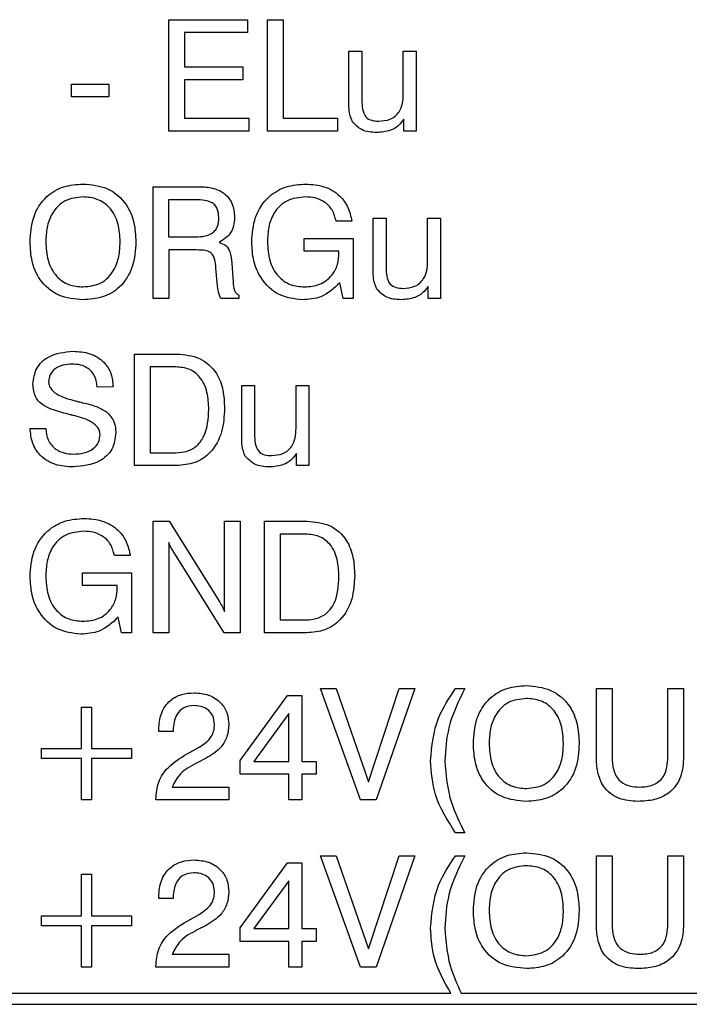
# Model space of a CAD drawing. Header units: millimetres. Extents: x 11 to 190, y 5 to 296.
# Tile 24 of 71: x 107 to 116, y 87 to 100. Entities that reach past the tile are written whole.
import ezdxf

# ---------------------------------------------------------------- set-up
doc = ezdxf.new("R2010")
doc.units = ezdxf.units.MM
doc.layers.add('標註文字', color=4, linetype='Continuous')

msp = doc.modelspace()

# ---------------------------------------------------------------- linework, layer by layer
at = {"layer": '標註文字'}
for p, q in [((108.8659, 98.8824), (108.8659, 100.3824)), ((108.8659, 100.3824), (109.926, 100.3824)), ((109.926, 100.3824), (109.926, 100.2093)), ((110.1928, 98.8824), (110.1928, 100.3824)), ((110.1928, 100.3824), (110.4044, 100.3824)), ((110.4044, 100.3824), (110.4044, 99.0555)), ((109.926, 100.2093), (109.0774, 100.2093)), ((109.0774, 100.2093), (109.0774, 99.7478)), ((111.289, 99.2622), (111.289, 99.9593)), ((111.289, 99.9593), (111.4621, 99.9593)), ((111.4621, 99.9593), (111.4621, 99.2992)), ((112.0197, 99.3797), (112.0197, 99.9593)), ((112.0197, 99.9593), (112.1928, 99.9593)), ((112.1928, 99.9593), (112.1928, 98.8824)), ((109.0774, 99.7478), (109.8611, 99.7478)), ((109.8611, 99.7478), (109.8611, 99.5747)), ((107.5582, 99.344), (107.5582, 99.517)), ((107.5582, 99.517), (108.0582, 99.517)), ((108.0582, 99.517), (108.0582, 99.344)), ((109.8611, 99.5747), (109.0774, 99.5747)), ((109.0774, 99.5747), (109.0774, 99.0555)), ((108.0582, 99.344), (107.5582, 99.344)), ((109.0774, 99.0555), (109.9428, 99.0555)), ((109.9428, 99.0555), (109.9428, 98.8824)), ((110.4044, 99.0555), (111.1351, 99.0555)), ((111.1351, 99.0555), (111.1351, 98.8824)), ((112.0276, 98.8824), (112.0276, 99.0441)), ((109.9428, 98.8824), (108.8659, 98.8824)), ((111.1351, 98.8824), (110.1928, 98.8824)), ((112.1928, 98.8824), (112.0276, 98.8824)), ((108.6544, 98.1324), (109.2289, 98.1324)), ((108.6544, 96.6324), (108.6544, 98.1324)), ((108.8638, 97.9593), (108.8638, 97.4593)), ((109.1967, 97.9593), (108.8638, 97.9593)), ((111.3274, 97.6709), (111.1159, 97.6709)), ((111.6159, 97.7093), (111.789, 97.7093)), ((111.6159, 97.0122), (111.6159, 97.7093)), ((111.789, 97.7093), (111.789, 97.0492)), ((112.3467, 97.1297), (112.3467, 97.7093)), ((112.3467, 97.7093), (112.5197, 97.7093)), ((112.5197, 97.7093), (112.5197, 96.6324)), ((108.8638, 97.4593), (109.1967, 97.4593)), ((110.6853, 97.267), (110.6853, 97.4401)), ((110.6853, 97.4401), (111.3467, 97.4401)), ((111.3467, 97.4401), (111.3467, 96.6324)), ((109.1814, 97.2863), (108.8659, 97.2863)), ((108.8659, 97.2863), (108.8659, 96.6324)), ((111.1544, 97.267), (110.6853, 97.267)), ((111.1544, 97.2484), (111.1544, 97.267)), ((109.5182, 96.8428), (109.5005, 97.0417)), ((109.7121, 97.1039), (109.7307, 96.8521)), ((109.5182, 96.8364), (109.5182, 96.8428)), ((111.2127, 96.6324), (111.1664, 96.8415)), ((112.3545, 96.6324), (112.3545, 96.7941)), ((108.8659, 96.6324), (108.6544, 96.6324)), ((109.8082, 96.6324), (109.5642, 96.6324)), ((109.8082, 96.6748), (109.8082, 96.6324)), ((111.3467, 96.6324), (111.2127, 96.6324)), ((112.5197, 96.6324), (112.3545, 96.6324)), ((108.4044, 94.3824), (108.4044, 95.8824)), ((108.4044, 95.8824), (108.9759, 95.8824)), ((108.6159, 95.7093), (108.6159, 94.5555)), ((108.9587, 95.7093), (108.6159, 95.7093)), ((108.1159, 95.4401), (107.9044, 95.4392)), ((109.8467, 95.4593), (110.0197, 95.4593)), ((109.8467, 94.7622), (109.8467, 95.4593)), ((110.0197, 95.4593), (110.0197, 94.7992)), ((110.5774, 94.8797), (110.5774, 95.4593)), ((110.5774, 95.4593), (110.7505, 95.4593)), ((110.7505, 95.4593), (110.7505, 94.3824)), ((107.0005, 94.8824), (107.2121, 94.8824)), ((108.6159, 94.5555), (108.9587, 94.5555)), ((110.5852, 94.3824), (110.5852, 94.5441)), ((108.9678, 94.3824), (108.4044, 94.3824)), ((110.7505, 94.3824), (110.5852, 94.3824)), ((108.6544, 92.1324), (108.6544, 93.6324)), ((108.6544, 93.6324), (108.871, 93.6324)), ((108.871, 93.6324), (109.5519, 92.5429)), ((109.6159, 92.4167), (109.6159, 93.6324)), ((109.6159, 93.6324), (109.8274, 93.6324)), ((109.8274, 93.6324), (109.8274, 92.1324)), ((110.1544, 92.1324), (110.1544, 93.6324)), ((110.1544, 93.6324), (110.7259, 93.6324)), ((110.3659, 93.4593), (110.3659, 92.3055)), ((110.7087, 93.4593), (110.3659, 93.4593)), ((108.8659, 93.3482), (108.8659, 92.1324)), ((108.3467, 93.1709), (108.1351, 93.1709)), ((109.6129, 92.1324), (108.9185, 93.2373)), ((107.7045, 92.767), (107.7045, 92.9401)), ((107.7045, 92.9401), (108.3659, 92.9401)), ((108.3659, 92.9401), (108.3659, 92.1324)), ((108.1736, 92.767), (107.7045, 92.767)), ((108.1736, 92.7484), (108.1736, 92.767)), ((108.2319, 92.1324), (108.1856, 92.3415)), ((110.3659, 92.3055), (110.7087, 92.3055)), ((108.3659, 92.1324), (108.2319, 92.1324)), ((108.8659, 92.1324), (108.6544, 92.1324)), ((109.8274, 92.1324), (109.6129, 92.1324)), ((110.7178, 92.1324), (110.1544, 92.1324)), ((111.4428, 89.8824), (110.9044, 91.3824)), ((110.9044, 91.3824), (111.1171, 91.3824)), ((111.1171, 91.3824), (111.551, 90.1267)), ((111.551, 90.1267), (111.9642, 91.3824)), ((112.1736, 91.3824), (111.6544, 89.8824)), ((111.9642, 91.3824), (112.1736, 91.3824)), ((112.7232, 91.3824), (112.8467, 91.3824)), ((114.6159, 91.3824), (114.8274, 91.3824)), ((114.6159, 90.4644), (114.6159, 91.3824)), ((114.8274, 91.3824), (114.8274, 90.4623)), ((115.5774, 90.4623), (115.5774, 91.3824)), ((115.5774, 91.3824), (115.789, 91.3824)), ((115.789, 91.3824), (115.789, 90.4644)), ((109.8274, 90.4119), (110.4639, 91.2863)), ((110.4639, 91.2863), (110.6544, 91.2863)), ((110.6544, 91.2863), (110.6544, 90.4016)), ((107.6928, 90.5747), (107.6928, 91.1324)), ((107.6928, 91.1324), (107.8274, 91.1324)), ((107.8274, 91.1324), (107.8274, 90.5747)), ((110.4813, 91.0456), (110.008, 90.4016)), ((110.4813, 90.4016), (110.4813, 91.0456)), ((108.7313, 90.8055), (108.7313, 90.8304)), ((108.9236, 90.8055), (108.7313, 90.8055)), ((108.9236, 90.8223), (108.9236, 90.8055)), ((107.1544, 90.4401), (107.1544, 90.5747)), ((107.1544, 90.5747), (107.6928, 90.5747)), ((107.8274, 90.5747), (108.3659, 90.5747)), ((108.3659, 90.5747), (108.3659, 90.4401)), ((109.1544, 90.5254), (109.2743, 90.5924)), ((107.6928, 90.4401), (107.1544, 90.4401)), ((107.6928, 89.8824), (107.6928, 90.4401)), ((108.3659, 90.4401), (107.8274, 90.4401)), ((107.8274, 90.4401), (107.8274, 89.8824)), ((109.3692, 90.4443), (109.2496, 90.3824)), ((109.8274, 90.2286), (109.8274, 90.4119)), ((110.008, 90.4016), (110.4813, 90.4016)), ((110.6544, 90.4016), (110.8467, 90.4016)), ((110.8467, 90.4016), (110.8467, 90.2286)), ((110.4813, 90.2286), (109.8274, 90.2286)), ((110.4813, 89.8824), (110.4813, 90.2286)), ((110.8467, 90.2286), (110.6544, 90.2286)), ((110.6544, 90.2286), (110.6544, 89.8824)), ((108.9104, 90.0555), (109.6736, 90.0555)), ((109.6736, 90.0555), (109.6736, 89.8824)), ((107.8274, 89.8824), (107.6928, 89.8824)), ((108.6928, 89.8824), (108.6928, 89.8941)), ((109.6736, 89.8824), (108.6928, 89.8824)), ((110.6544, 89.8824), (110.4813, 89.8824)), ((111.6544, 89.8824), (111.4428, 89.8824)), ((112.8467, 89.4401), (112.7232, 89.4401)), ((111.4428, 87.6324), (110.9044, 89.1324)), ((110.9044, 89.1324), (111.1171, 89.1324)), ((111.1171, 89.1324), (111.551, 87.8767)), ((111.551, 87.8767), (111.9642, 89.1324)), ((112.1736, 89.1324), (111.6544, 87.6324)), ((111.9642, 89.1324), (112.1736, 89.1324)), ((112.7232, 89.1324), (112.8467, 89.1324)), ((114.6159, 88.2144), (114.6159, 89.1324)), ((114.6159, 89.1324), (114.8274, 89.1324)), ((114.8274, 89.1324), (114.8274, 88.2123)), ((115.5774, 88.2123), (115.5774, 89.1324)), ((115.5774, 89.1324), (115.789, 89.1324)), ((115.789, 89.1324), (115.789, 88.2144)), ((109.8274, 88.1619), (110.4639, 89.0363)), ((110.4639, 89.0363), (110.6544, 89.0363)), ((110.6544, 89.0363), (110.6544, 88.1516)), ((107.6928, 88.3247), (107.6928, 88.8824)), ((107.6928, 88.8824), (107.8274, 88.8824)), ((107.8274, 88.8824), (107.8274, 88.3247)), ((110.4813, 88.7956), (110.008, 88.1516)), ((110.4813, 88.1516), (110.4813, 88.7956)), ((108.7313, 88.5555), (108.7313, 88.5804)), ((108.9236, 88.5555), (108.7313, 88.5555)), ((108.9236, 88.5723), (108.9236, 88.5555)), ((107.1544, 88.1901), (107.1544, 88.3247)), ((107.1544, 88.3247), (107.6928, 88.3247)), ((107.8274, 88.3247), (108.3659, 88.3247)), ((108.3659, 88.3247), (108.3659, 88.1901)), ((109.1544, 88.2754), (109.2743, 88.3424)), ((107.6928, 88.1901), (107.1544, 88.1901)), ((107.6928, 87.6324), (107.6928, 88.1901)), ((107.8274, 88.1901), (107.8274, 87.6324)), ((108.3659, 88.1901), (107.8274, 88.1901)), ((109.3692, 88.1943), (109.2496, 88.1324)), ((109.8274, 87.9786), (109.8274, 88.1619)), ((110.008, 88.1516), (110.4813, 88.1516)), ((110.6544, 88.1516), (110.8467, 88.1516)), ((110.8467, 88.1516), (110.8467, 87.9786)), ((110.4813, 87.9786), (109.8274, 87.9786)), ((110.4813, 87.6324), (110.4813, 87.9786)), ((110.8467, 87.9786), (110.6544, 87.9786)), ((110.6544, 87.9786), (110.6544, 87.6324)), ((108.9104, 87.8055), (109.6736, 87.8055)), ((109.6736, 87.8055), (109.6736, 87.6324)), ((107.8274, 87.6324), (107.6928, 87.6324)), ((108.6928, 87.6324), (108.6928, 87.6441)), ((109.6736, 87.6324), (108.6928, 87.6324)), ((110.6544, 87.6324), (110.4813, 87.6324)), ((111.6544, 87.6324), (111.4428, 87.6324)), ((105.0774, 87.2824), (112.6584, 87.2824)), ((112.7981, 87.2824), (117.2027, 87.2824)), ((101.9274, 87.1324), (123.0774, 87.1324))]:
    msp.add_line(p, q, dxfattribs=at)
for points, knots in [([(111.6892, 99.017), (111.7421, 99.0207), (111.8475, 99.0281), (111.9669, 99.1279), (112.0143, 99.2563), (112.0179, 99.3385), (112.0197, 99.3797)], [0, 0, 0, 0, 0.2803363, 0.5582073, 0.778735, 1, 1, 1, 1]), ([(111.3371, 99.0074), (111.3189, 99.0532), (111.2862, 99.1352), (111.2881, 99.2233), (111.289, 99.2622)], [0, 0, 0, 0, 0.557476, 1, 1, 1, 1]), ([(111.4621, 99.2992), (111.4632, 99.2601), (111.4654, 99.1824), (111.5015, 99.0713), (111.5966, 99.0211), (111.6583, 99.0184), (111.6892, 99.017)], [0, 0, 0, 0, 0.2816263, 0.5602652, 0.7790699, 1, 1, 1, 1]), ([(111.6658, 98.8632), (111.5935, 98.8677), (111.4648, 98.8756), (111.376, 98.9672), (111.3371, 99.0074)], [0, 0, 0, 0, 0.561349, 1, 1, 1, 1]), ([(112.0276, 99.0441), (112.0036, 99.0125), (111.9557, 98.9493), (111.8301, 98.8764), (111.7281, 98.8682), (111.6658, 98.8632)], [0, 0, 0, 0, 0.28030338, 0.56048351, 1, 1, 1, 1]), ([(107.0005, 97.392), (107.0077, 97.5042), (107.0219, 97.728), (107.1932, 98.0043), (107.4494, 98.1527), (107.6254, 98.1648), (107.7136, 98.1709)], [0, 0, 0, 0, 0.2806782, 0.5595916, 0.7793882, 1, 1, 1, 1]), ([(107.7136, 98.1709), (107.8262, 98.161), (108.0509, 98.1413), (108.2989, 97.9243), (108.41, 97.6553), (108.4191, 97.4799), (108.4236, 97.392)], [0, 0, 0, 0, 0.2799226, 0.5584493, 0.7789112, 1, 1, 1, 1]), ([(109.2289, 98.1324), (109.2922, 98.1338), (109.4051, 98.1363), (109.5107, 98.0973), (109.557, 98.0801)], [0, 0, 0, 0, 0.5611301, 1, 1, 1, 1]), ([(109.557, 98.0801), (109.5905, 98.058), (109.6574, 98.0139), (109.7352, 97.889), (109.7447, 97.786), (109.7505, 97.7232)], [0, 0, 0, 0, 0.28036932, 0.56062415, 1, 1, 1, 1]), ([(109.9813, 97.3899), (109.9892, 97.5034), (110.0048, 97.7297), (110.1858, 98.0036), (110.4442, 98.1524), (110.6221, 98.1647), (110.7112, 98.1709)], [0, 0, 0, 0, 0.2805138, 0.5594737, 0.7793778, 1, 1, 1, 1]), ([(110.7112, 98.1709), (110.7933, 98.1653), (110.9573, 98.1542), (111.1605, 98.0344), (111.2875, 97.8606), (111.3141, 97.7342), (111.3274, 97.6709)], [0, 0, 0, 0, 0.28036027, 0.55964364, 0.77957029, 1, 1, 1, 1]), ([(107.7136, 97.9978), (107.6294, 97.9888), (107.4614, 97.9708), (107.2918, 97.7911), (107.2209, 97.5882), (107.215, 97.4575), (107.2121, 97.392)], [0, 0, 0, 0, 0.2793347, 0.5579154, 0.7786995, 1, 1, 1, 1]), ([(108.2121, 97.392), (108.2076, 97.4751), (108.1987, 97.6408), (108.0906, 97.8536), (107.91, 97.982), (107.7791, 97.9925), (107.7136, 97.9978)], [0, 0, 0, 0, 0.2809417, 0.5602778, 0.7797863, 1, 1, 1, 1]), ([(109.539, 97.7199), (109.5363, 97.7607), (109.5323, 97.822), (109.4878, 97.8921), (109.3838, 97.9588), (109.2799, 97.9591), (109.1967, 97.9593)], [0, 0, 0, 0, 0.2499136, 0.3751179, 0.5002848, 1, 1, 1, 1]), ([(110.7045, 97.9978), (110.6196, 97.9895), (110.4501, 97.973), (110.2737, 97.7963), (110.2019, 97.5909), (110.1959, 97.459), (110.1928, 97.3929)], [0, 0, 0, 0, 0.2796052, 0.5579587, 0.7787013, 1, 1, 1, 1]), ([(111.1159, 97.6709), (111.1021, 97.7236), (111.0745, 97.8288), (110.9619, 97.9378), (110.8319, 97.9909), (110.747, 97.9955), (110.7045, 97.9978)], [0, 0, 0, 0, 0.2799084, 0.5589749, 0.779291, 1, 1, 1, 1]), ([(109.1967, 97.4593), (109.2829, 97.461), (109.3908, 97.463), (109.4903, 97.5415), (109.5325, 97.615), (109.5364, 97.6779), (109.539, 97.7199)], [0, 0, 0, 0, 0.4987204, 0.624089, 0.7495779, 1, 1, 1, 1]), ([(109.7505, 97.7232), (109.7481, 97.6839), (109.7432, 97.6056), (109.6833, 97.4733), (109.5961, 97.4191), (109.5429, 97.386)], [0, 0, 0, 0, 0.2811229, 0.5617165, 1, 1, 1, 1]), ([(107.7136, 96.6132), (107.6008, 96.6231), (107.3758, 96.6428), (107.1265, 96.8591), (107.0146, 97.1284), (107.0052, 97.3041), (107.0005, 97.392)], [0, 0, 0, 0, 0.2799604, 0.5584989, 0.7789303, 1, 1, 1, 1]), ([(107.2121, 97.392), (107.2167, 97.3088), (107.2259, 97.1428), (107.335, 96.9296), (107.5168, 96.8022), (107.6479, 96.7916), (107.7136, 96.7863)], [0, 0, 0, 0, 0.2809278, 0.5602452, 0.7797808, 1, 1, 1, 1]), ([(107.7136, 96.7863), (107.7974, 96.7955), (107.9649, 96.8139), (108.133, 96.994), (108.2031, 97.1965), (108.2091, 97.3268), (108.2121, 97.392)], [0, 0, 0, 0, 0.2792696, 0.557886, 0.7786914, 1, 1, 1, 1]), ([(108.4236, 97.392), (108.4165, 97.28), (108.4024, 97.0567), (108.2327, 96.7801), (107.9773, 96.6311), (107.8016, 96.6192), (107.7136, 96.6132)], [0, 0, 0, 0, 0.28065701, 0.55960653, 0.77942081, 1, 1, 1, 1]), ([(110.6622, 96.6132), (110.5529, 96.626), (110.3345, 96.6518), (110.1073, 96.8755), (109.9956, 97.1338), (109.9861, 97.3045), (109.9813, 97.3899)], [0, 0, 0, 0, 0.2792691, 0.558397, 0.7789674, 1, 1, 1, 1]), ([(110.1928, 97.3929), (110.1974, 97.3098), (110.2066, 97.144), (110.315, 96.9313), (110.4954, 96.8025), (110.6263, 96.7917), (110.6919, 96.7863)], [0, 0, 0, 0, 0.28093972, 0.56026272, 0.77982023, 1, 1, 1, 1]), ([(109.5005, 97.0417), (109.4967, 97.0813), (109.491, 97.1407), (109.4647, 97.2173), (109.4032, 97.2731), (109.2996, 97.2827), (109.2209, 97.2851), (109.1814, 97.2863)], [0, 0, 0, 0, 0.2505179, 0.3756417, 0.4993537, 0.7491857, 1, 1, 1, 1]), ([(109.5429, 97.386), (109.575, 97.3744), (109.639, 97.3512), (109.7026, 97.242), (109.7084, 97.1564), (109.7121, 97.1039)], [0, 0, 0, 0, 0.2799862, 0.5583289, 1, 1, 1, 1]), ([(110.6919, 96.7863), (110.7613, 96.792), (110.8998, 96.8034), (111.0603, 96.925), (111.1438, 97.0855), (111.1508, 97.1941), (111.1544, 97.2484)], [0, 0, 0, 0, 0.2801823, 0.5591372, 0.7792571, 1, 1, 1, 1]), ([(112.0161, 96.767), (112.069, 96.7707), (112.1744, 96.7781), (112.2938, 96.8779), (112.3412, 97.0063), (112.3448, 97.0885), (112.3467, 97.1297)], [0, 0, 0, 0, 0.2803363, 0.5582073, 0.778735, 1, 1, 1, 1]), ([(111.664, 96.7574), (111.6458, 96.8032), (111.6131, 96.8852), (111.615, 96.9733), (111.6159, 97.0122)], [0, 0, 0, 0, 0.557476, 1, 1, 1, 1]), ([(111.789, 97.0492), (111.7901, 97.0101), (111.7923, 96.9324), (111.8284, 96.8213), (111.9236, 96.7711), (111.9852, 96.7684), (112.0161, 96.767)], [0, 0, 0, 0, 0.2816263, 0.5602652, 0.7790699, 1, 1, 1, 1]), ([(109.5642, 96.6324), (109.5506, 96.6693), (109.5262, 96.7354), (109.5207, 96.8055), (109.5182, 96.8364)], [0, 0, 0, 0, 0.55841113, 1, 1, 1, 1]), ([(109.7307, 96.8521), (109.7339, 96.8141), (109.7383, 96.7612), (109.7701, 96.699), (109.7955, 96.6829), (109.8082, 96.6748)], [0, 0, 0, 0, 0.5607508, 0.780629, 1, 1, 1, 1]), ([(111.1664, 96.8415), (111.0862, 96.7666), (110.9426, 96.6323), (110.7481, 96.619), (110.6622, 96.6132)], [0, 0, 0, 0, 0.55820171, 1, 1, 1, 1]), ([(111.9927, 96.6132), (111.9205, 96.6177), (111.7918, 96.6256), (111.7029, 96.7172), (111.664, 96.7574)], [0, 0, 0, 0, 0.561349, 1, 1, 1, 1]), ([(112.3545, 96.7941), (112.3305, 96.7625), (112.2826, 96.6993), (112.1571, 96.6264), (112.055, 96.6182), (111.9927, 96.6132)], [0, 0, 0, 0, 0.28030338, 0.56048351, 1, 1, 1, 1]), ([(107.039, 95.4789), (107.0485, 95.5525), (107.0676, 95.6997), (107.2729, 95.89), (107.4623, 95.9092), (107.578, 95.9209)], [0, 0, 0, 0, 0.2800418, 0.5602697, 1, 1, 1, 1]), ([(107.578, 95.9209), (107.6545, 95.916), (107.8069, 95.9063), (107.9955, 95.7917), (108.1015, 95.6201), (108.1111, 95.5002), (108.1159, 95.4401)], [0, 0, 0, 0, 0.2806505, 0.5597011, 0.7794924, 1, 1, 1, 1]), ([(108.9759, 95.8824), (109.0802, 95.8739), (109.2881, 95.857), (109.5143, 95.6499), (109.6049, 95.3974), (109.6122, 95.2354), (109.6159, 95.1543)], [0, 0, 0, 0, 0.2800069, 0.5581299, 0.7787298, 1, 1, 1, 1]), ([(107.5651, 95.7478), (107.5237, 95.7455), (107.441, 95.741), (107.3345, 95.6914), (107.2612, 95.6083), (107.2541, 95.5428), (107.2505, 95.5101)], [0, 0, 0, 0, 0.28099511, 0.56081388, 0.78034598, 1, 1, 1, 1]), ([(107.9044, 95.4392), (107.8979, 95.4874), (107.8849, 95.5834), (107.7941, 95.6913), (107.6787, 95.7419), (107.603, 95.7458), (107.5651, 95.7478)], [0, 0, 0, 0, 0.2802657, 0.5588871, 0.7790956, 1, 1, 1, 1]), ([(109.4044, 95.139), (109.4009, 95.2158), (109.394, 95.3688), (109.306, 95.5712), (109.1408, 95.695), (109.0195, 95.7045), (108.9587, 95.7093)], [0, 0, 0, 0, 0.2811769, 0.5605901, 0.7797941, 1, 1, 1, 1]), ([(107.5447, 95.066), (107.4268, 95.0943), (107.2795, 95.1296), (107.1278, 95.229), (107.0536, 95.327), (107.0448, 95.4182), (107.039, 95.4789)], [0, 0, 0, 0, 0.50094292, 0.62618825, 0.75126807, 1, 1, 1, 1]), ([(107.2505, 95.5101), (107.2526, 95.4905), (107.2569, 95.4513), (107.3009, 95.3841), (107.4158, 95.3048), (107.5295, 95.274), (107.6054, 95.2535)], [0, 0, 0, 0, 0.1247901, 0.2498143, 0.4994931, 1, 1, 1, 1]), ([(107.6054, 95.2535), (107.6205, 95.2497), (107.6474, 95.2429), (107.6743, 95.2363), (107.6862, 95.2334)], [0, 0, 0, 0, 0.5599994, 1, 1, 1, 1]), ([(107.6862, 95.2334), (107.6902, 95.2325), (107.6974, 95.231), (107.7044, 95.2291), (107.7075, 95.2283)], [0, 0, 0, 0, 0.5599395, 1, 1, 1, 1]), ([(107.7075, 95.2283), (107.7712, 95.2138), (107.8848, 95.188), (107.9861, 95.131), (108.0306, 95.106)], [0, 0, 0, 0, 0.5609071, 1, 1, 1, 1]), ([(108.9587, 94.5555), (109.011, 94.559), (109.1152, 94.5659), (109.2557, 94.6457), (109.3876, 94.8365), (109.3974, 95.0143), (109.4044, 95.139)], [0, 0, 0, 0, 0.18724412, 0.37379123, 0.56057552, 1, 1, 1, 1]), ([(109.6159, 95.1543), (109.6102, 95.0474), (109.5987, 94.8343), (109.4561, 94.5613), (109.2203, 94.4017), (109.0521, 94.3888), (108.9678, 94.3824)], [0, 0, 0, 0, 0.2809357, 0.5601478, 0.7796631, 1, 1, 1, 1]), ([(107.5783, 95.0582), (107.5721, 95.0597), (107.5609, 95.0623), (107.5496, 95.0649), (107.5447, 95.066)], [0, 0, 0, 0, 0.5600001, 1, 1, 1, 1]), ([(107.9428, 94.8025), (107.9404, 94.8223), (107.9355, 94.8621), (107.8882, 94.9284), (107.7704, 95.0059), (107.6552, 95.0373), (107.5783, 95.0582)], [0, 0, 0, 0, 0.1246741, 0.2496046, 0.4993263, 1, 1, 1, 1]), ([(108.0306, 95.106), (108.0708, 95.061), (108.1429, 94.9804), (108.1509, 94.8735), (108.1544, 94.8262)], [0, 0, 0, 0, 0.5582936, 1, 1, 1, 1]), ([(107.584, 94.3632), (107.5015, 94.3681), (107.3368, 94.3779), (107.1313, 94.5011), (107.021, 94.6888), (107.0074, 94.8178), (107.0005, 94.8824)], [0, 0, 0, 0, 0.2806572, 0.5594293, 0.7792976, 1, 1, 1, 1]), ([(107.2121, 94.8824), (107.218, 94.8287), (107.2299, 94.7214), (107.3319, 94.6026), (107.4584, 94.5437), (107.5425, 94.5388), (107.5846, 94.5363)], [0, 0, 0, 0, 0.2798962, 0.5588101, 0.7791193, 1, 1, 1, 1]), ([(110.2469, 94.517), (110.2998, 94.5207), (110.4052, 94.5281), (110.5246, 94.6279), (110.572, 94.7563), (110.5756, 94.8385), (110.5774, 94.8797)], [0, 0, 0, 0, 0.2803363, 0.5582073, 0.778735, 1, 1, 1, 1]), ([(108.1544, 94.8262), (108.1447, 94.7484), (108.1253, 94.5927), (107.9065, 94.3931), (107.7064, 94.3745), (107.584, 94.3632)], [0, 0, 0, 0, 0.2800179, 0.5600077, 1, 1, 1, 1]), ([(107.5846, 94.5363), (107.6316, 94.5386), (107.7253, 94.5434), (107.8476, 94.5966), (107.931, 94.6911), (107.9389, 94.7654), (107.9428, 94.8025)], [0, 0, 0, 0, 0.2810922, 0.560896, 0.7803115, 1, 1, 1, 1]), ([(109.8947, 94.5074), (109.8765, 94.5532), (109.8439, 94.6352), (109.8458, 94.7233), (109.8467, 94.7622)], [0, 0, 0, 0, 0.557476, 1, 1, 1, 1]), ([(110.0197, 94.7992), (110.0209, 94.7601), (110.0231, 94.6824), (110.0592, 94.5713), (110.1543, 94.5211), (110.216, 94.5184), (110.2469, 94.517)], [0, 0, 0, 0, 0.2816263, 0.56026518, 0.7790699, 1, 1, 1, 1]), ([(110.2235, 94.3632), (110.1512, 94.3677), (110.0225, 94.3756), (109.9337, 94.4672), (109.8947, 94.5074)], [0, 0, 0, 0, 0.561349, 1, 1, 1, 1]), ([(110.5852, 94.5441), (110.5613, 94.5125), (110.5134, 94.4493), (110.3878, 94.3764), (110.2858, 94.3682), (110.2235, 94.3632)], [0, 0, 0, 0, 0.28030338, 0.56048351, 1, 1, 1, 1]), ([(107.0005, 92.8899), (107.0084, 93.0034), (107.0241, 93.2297), (107.2051, 93.5036), (107.4635, 93.6524), (107.6413, 93.6647), (107.7304, 93.6709)], [0, 0, 0, 0, 0.2805138, 0.5594737, 0.7793778, 1, 1, 1, 1]), ([(107.7304, 93.6709), (107.8125, 93.6653), (107.9765, 93.6542), (108.1798, 93.5344), (108.3067, 93.3606), (108.3333, 93.2342), (108.3467, 93.1709)], [0, 0, 0, 0, 0.28036027, 0.55964364, 0.77957029, 1, 1, 1, 1]), ([(110.7259, 93.6324), (110.8302, 93.6239), (111.0381, 93.607), (111.2643, 93.3999), (111.3549, 93.1474), (111.3622, 92.9854), (111.3659, 92.9043)], [0, 0, 0, 0, 0.2800069, 0.5581299, 0.7787298, 1, 1, 1, 1]), ([(107.7238, 93.4978), (107.6388, 93.4895), (107.4693, 93.473), (107.293, 93.2963), (107.2212, 93.0909), (107.2151, 92.959), (107.2121, 92.8929)], [0, 0, 0, 0, 0.2796052, 0.5579587, 0.7787013, 1, 1, 1, 1]), ([(108.1351, 93.1709), (108.1213, 93.2236), (108.0937, 93.3288), (107.9811, 93.4378), (107.8511, 93.4909), (107.7662, 93.4955), (107.7238, 93.4978)], [0, 0, 0, 0, 0.2799084, 0.5589749, 0.779291, 1, 1, 1, 1]), ([(111.1544, 92.889), (111.1509, 92.9658), (111.144, 93.1188), (111.056, 93.3212), (110.8908, 93.445), (110.7695, 93.4545), (110.7087, 93.4593)], [0, 0, 0, 0, 0.2811769, 0.5605901, 0.7797941, 1, 1, 1, 1]), ([(108.9185, 93.2373), (108.9073, 93.2573), (108.8873, 93.2931), (108.8724, 93.3313), (108.8659, 93.3482)], [0, 0, 0, 0, 0.5599565, 1, 1, 1, 1]), ([(107.6814, 92.1132), (107.5722, 92.126), (107.3538, 92.1518), (107.1265, 92.3755), (107.0148, 92.6338), (107.0053, 92.8045), (107.0005, 92.8899)], [0, 0, 0, 0, 0.2792691, 0.558397, 0.7789674, 1, 1, 1, 1]), ([(107.2121, 92.8929), (107.2166, 92.8098), (107.2258, 92.644), (107.3343, 92.4313), (107.5146, 92.3025), (107.6456, 92.2917), (107.7112, 92.2863)], [0, 0, 0, 0, 0.2809397, 0.5602627, 0.7798202, 1, 1, 1, 1]), ([(110.7087, 92.3055), (110.761, 92.309), (110.8652, 92.3159), (111.0057, 92.3957), (111.1376, 92.5865), (111.1474, 92.7643), (111.1544, 92.889)], [0, 0, 0, 0, 0.1872441, 0.3737912, 0.5605755, 1, 1, 1, 1]), ([(111.3659, 92.9043), (111.3602, 92.7974), (111.3487, 92.5843), (111.2061, 92.3113), (110.9703, 92.1517), (110.8021, 92.1388), (110.7178, 92.1324)], [0, 0, 0, 0, 0.28093574, 0.56014783, 0.77966308, 1, 1, 1, 1]), ([(107.7112, 92.2863), (107.7805, 92.292), (107.919, 92.3034), (108.0795, 92.425), (108.1631, 92.5855), (108.1701, 92.6941), (108.1736, 92.7484)], [0, 0, 0, 0, 0.2801823, 0.5591372, 0.7792571, 1, 1, 1, 1]), ([(109.5519, 92.5429), (109.5656, 92.5202), (109.5901, 92.4797), (109.608, 92.4359), (109.6159, 92.4167)], [0, 0, 0, 0, 0.5601495, 1, 1, 1, 1]), ([(108.1856, 92.3415), (108.1054, 92.2666), (107.9618, 92.1323), (107.7673, 92.119), (107.6814, 92.1132)], [0, 0, 0, 0, 0.5582017, 1, 1, 1, 1]), ([(108.7313, 90.8304), (108.7365, 90.9032), (108.747, 91.0484), (108.8673, 91.2216), (109.0344, 91.3134), (109.1484, 91.3209), (109.2054, 91.3247)], [0, 0, 0, 0, 0.2804185, 0.559343, 0.7793301, 1, 1, 1, 1]), ([(109.2054, 91.3247), (109.2724, 91.3198), (109.4061, 91.31), (109.567, 91.2037), (109.6612, 91.0549), (109.6694, 90.9498), (109.6736, 90.8971)], [0, 0, 0, 0, 0.2804256, 0.5596865, 0.7795834, 1, 1, 1, 1]), ([(112.3851, 90.4107), (112.4047, 90.6078), (112.4398, 90.9605), (112.6365, 91.2533), (112.7232, 91.3824)], [0, 0, 0, 0, 0.5591175, 1, 1, 1, 1]), ([(112.8467, 91.3824), (112.7621, 91.21), (112.611, 90.902), (112.5877, 90.5608), (112.5774, 90.4107)], [0, 0, 0, 0, 0.5599417, 1, 1, 1, 1]), ([(112.9621, 90.642), (112.9692, 90.7542), (112.9834, 90.978), (113.1548, 91.2543), (113.411, 91.4027), (113.5869, 91.4148), (113.6751, 91.4209)], [0, 0, 0, 0, 0.2806782, 0.5595916, 0.7793882, 1, 1, 1, 1]), ([(113.6751, 91.4209), (113.7877, 91.411), (114.0124, 91.3913), (114.2605, 91.1743), (114.3716, 90.9053), (114.3806, 90.7299), (114.3851, 90.642)], [0, 0, 0, 0, 0.2799226, 0.5584493, 0.7789112, 1, 1, 1, 1]), ([(113.6751, 91.2478), (113.591, 91.2388), (113.4229, 91.2208), (113.2534, 91.0411), (113.1824, 90.8382), (113.1765, 90.7075), (113.1736, 90.642)], [0, 0, 0, 0, 0.2793347, 0.5579154, 0.7786995, 1, 1, 1, 1]), ([(114.1736, 90.642), (114.1691, 90.7251), (114.1602, 90.8908), (114.0521, 91.1036), (113.8715, 91.232), (113.7406, 91.2425), (113.6751, 91.2478)], [0, 0, 0, 0, 0.2809417, 0.5602778, 0.7797863, 1, 1, 1, 1]), ([(109.2009, 91.1516), (109.1551, 91.1468), (109.0635, 91.1371), (108.941, 91.0129), (108.9302, 90.8946), (108.9236, 90.8223)], [0, 0, 0, 0, 0.280554, 0.5602873, 1, 1, 1, 1]), ([(109.4813, 90.8986), (109.4771, 90.9387), (109.4689, 91.0188), (109.3894, 91.1045), (109.2949, 91.1466), (109.2323, 91.15), (109.2009, 91.1516)], [0, 0, 0, 0, 0.2795814, 0.558527, 0.7790218, 1, 1, 1, 1]), ([(109.2743, 90.5924), (109.3363, 90.6335), (109.4229, 90.6907), (109.4756, 90.8129), (109.4794, 90.87), (109.4813, 90.8986)], [0, 0, 0, 0, 0.5581223, 0.7790324, 1, 1, 1, 1]), ([(109.6736, 90.8971), (109.6693, 90.8432), (109.6608, 90.7353), (109.5606, 90.5631), (109.4418, 90.4893), (109.3692, 90.4443)], [0, 0, 0, 0, 0.280304, 0.5602104, 1, 1, 1, 1]), ([(113.6751, 89.8632), (113.5623, 89.8731), (113.3373, 89.8928), (113.088, 90.1091), (112.9761, 90.3784), (112.9667, 90.5541), (112.9621, 90.642)], [0, 0, 0, 0, 0.2799604, 0.5584989, 0.7789303, 1, 1, 1, 1]), ([(113.1736, 90.642), (113.1782, 90.5588), (113.1874, 90.3928), (113.2965, 90.1796), (113.4783, 90.0522), (113.6094, 90.0416), (113.6751, 90.0363)], [0, 0, 0, 0, 0.2809278, 0.5602452, 0.7797808, 1, 1, 1, 1]), ([(113.6751, 90.0363), (113.759, 90.0455), (113.9265, 90.0639), (114.0946, 90.244), (114.1647, 90.4465), (114.1706, 90.5768), (114.1736, 90.642)], [0, 0, 0, 0, 0.2792696, 0.557886, 0.7786914, 1, 1, 1, 1]), ([(114.3851, 90.642), (114.3781, 90.53), (114.364, 90.3067), (114.1943, 90.0301), (113.9388, 89.8811), (113.7631, 89.8692), (113.6751, 89.8632)], [0, 0, 0, 0, 0.280657, 0.5596065, 0.7794208, 1, 1, 1, 1]), ([(108.6928, 89.8941), (108.6987, 89.9722), (108.7105, 90.1281), (108.8746, 90.3647), (109.0481, 90.4644), (109.1544, 90.5254)], [0, 0, 0, 0, 0.27999631, 0.55919813, 1, 1, 1, 1]), ([(109.2496, 90.3824), (109.167, 90.3398), (109.02, 90.2642), (108.9437, 90.119), (108.9104, 90.0555)], [0, 0, 0, 0, 0.5626058, 1, 1, 1, 1]), ([(112.7232, 89.4401), (112.6157, 89.6067), (112.4236, 89.9044), (112.3969, 90.2559), (112.3851, 90.4107)], [0, 0, 0, 0, 0.5597407, 1, 1, 1, 1]), ([(112.5774, 90.4107), (112.5942, 90.2199), (112.6242, 89.8788), (112.7786, 89.5743), (112.8467, 89.4401)], [0, 0, 0, 0, 0.5593913, 1, 1, 1, 1]), ([(115.1775, 89.8632), (115.0886, 89.8686), (114.9118, 89.8793), (114.7054, 90.0406), (114.6254, 90.2572), (114.6191, 90.3953), (114.6159, 90.4644)], [0, 0, 0, 0, 0.2805921, 0.5582912, 0.7787276, 1, 1, 1, 1]), ([(114.8274, 90.4623), (114.83, 90.4029), (114.8352, 90.2847), (114.9183, 90.1302), (115.0618, 90.0627), (115.1549, 90.0579), (115.2015, 90.0555)], [0, 0, 0, 0, 0.2811563, 0.5592891, 0.7790219, 1, 1, 1, 1]), ([(115.789, 90.4644), (115.7835, 90.3722), (115.7726, 90.1887), (115.6151, 89.9684), (115.3933, 89.8738), (115.2495, 89.8667), (115.1775, 89.8632)], [0, 0, 0, 0, 0.2806292, 0.5587464, 0.7789154, 1, 1, 1, 1]), ([(115.2015, 90.0555), (115.2615, 90.059), (115.3807, 90.0661), (115.5194, 90.176), (115.5712, 90.3227), (115.5753, 90.4157), (115.5774, 90.4623)], [0, 0, 0, 0, 0.2805937, 0.5581753, 0.7786958, 1, 1, 1, 1]), ([(108.7313, 88.5804), (108.7365, 88.6532), (108.747, 88.7984), (108.8673, 88.9716), (109.0344, 89.0634), (109.1484, 89.0709), (109.2054, 89.0747)], [0, 0, 0, 0, 0.2804185, 0.559343, 0.7793301, 1, 1, 1, 1]), ([(109.2054, 89.0747), (109.2724, 89.0698), (109.4061, 89.06), (109.567, 88.9537), (109.6612, 88.8049), (109.6694, 88.6998), (109.6736, 88.6471)], [0, 0, 0, 0, 0.2804256, 0.5596865, 0.7795834, 1, 1, 1, 1]), ([(112.3851, 88.1607), (112.4047, 88.3578), (112.4398, 88.7105), (112.6365, 89.0033), (112.7232, 89.1324)], [0, 0, 0, 0, 0.5591175, 1, 1, 1, 1]), ([(112.8467, 89.1324), (112.7621, 88.96), (112.611, 88.652), (112.5877, 88.3108), (112.5774, 88.1607)], [0, 0, 0, 0, 0.5599417, 1, 1, 1, 1]), ([(112.9621, 88.392), (112.9692, 88.5042), (112.9834, 88.728), (113.1548, 89.0043), (113.411, 89.1527), (113.5869, 89.1648), (113.6751, 89.1709)], [0, 0, 0, 0, 0.28067818, 0.55959158, 0.77938822, 1, 1, 1, 1]), ([(113.6751, 89.1709), (113.7877, 89.161), (114.0124, 89.1413), (114.2605, 88.9243), (114.3716, 88.6553), (114.3806, 88.4799), (114.3851, 88.392)], [0, 0, 0, 0, 0.2799226, 0.5584493, 0.7789112, 1, 1, 1, 1]), ([(113.6751, 88.9978), (113.591, 88.9888), (113.4229, 88.9708), (113.2534, 88.7911), (113.1824, 88.5882), (113.1765, 88.4575), (113.1736, 88.392)], [0, 0, 0, 0, 0.2793347, 0.5579154, 0.7786995, 1, 1, 1, 1]), ([(114.1736, 88.392), (114.1691, 88.4751), (114.1602, 88.6408), (114.0521, 88.8536), (113.8715, 88.982), (113.7406, 88.9925), (113.6751, 88.9978)], [0, 0, 0, 0, 0.2809417, 0.5602778, 0.7797863, 1, 1, 1, 1]), ([(109.2009, 88.9016), (109.1551, 88.8968), (109.0635, 88.8871), (108.941, 88.7629), (108.9302, 88.6446), (108.9236, 88.5723)], [0, 0, 0, 0, 0.280554, 0.5602873, 1, 1, 1, 1]), ([(109.4813, 88.6486), (109.4771, 88.6887), (109.4689, 88.7688), (109.3894, 88.8545), (109.2949, 88.8966), (109.2323, 88.9), (109.2009, 88.9016)], [0, 0, 0, 0, 0.2795814, 0.558527, 0.7790218, 1, 1, 1, 1]), ([(109.2743, 88.3424), (109.3363, 88.3835), (109.4229, 88.4407), (109.4756, 88.5629), (109.4794, 88.62), (109.4813, 88.6486)], [0, 0, 0, 0, 0.5581223, 0.7790324, 1, 1, 1, 1]), ([(109.6736, 88.6471), (109.6693, 88.5932), (109.6608, 88.4853), (109.5606, 88.3131), (109.4418, 88.2393), (109.3692, 88.1943)], [0, 0, 0, 0, 0.280304, 0.5602104, 1, 1, 1, 1]), ([(113.6751, 87.6132), (113.5623, 87.6231), (113.3373, 87.6428), (113.088, 87.8591), (112.9761, 88.1284), (112.9667, 88.3041), (112.9621, 88.392)], [0, 0, 0, 0, 0.2799604, 0.5584989, 0.7789303, 1, 1, 1, 1]), ([(113.1736, 88.392), (113.1782, 88.3088), (113.1874, 88.1428), (113.2965, 87.9296), (113.4783, 87.8022), (113.6094, 87.7916), (113.6751, 87.7863)], [0, 0, 0, 0, 0.2809278, 0.5602452, 0.7797808, 1, 1, 1, 1]), ([(113.6751, 87.7863), (113.759, 87.7955), (113.9265, 87.8139), (114.0946, 87.994), (114.1647, 88.1965), (114.1706, 88.3268), (114.1736, 88.392)], [0, 0, 0, 0, 0.2792696, 0.557886, 0.7786914, 1, 1, 1, 1]), ([(114.3851, 88.392), (114.3781, 88.28), (114.364, 88.0567), (114.1943, 87.7801), (113.9388, 87.6311), (113.7631, 87.6192), (113.6751, 87.6132)], [0, 0, 0, 0, 0.280657, 0.5596065, 0.7794208, 1, 1, 1, 1]), ([(108.6928, 87.6441), (108.6987, 87.7222), (108.7105, 87.8781), (108.8746, 88.1147), (109.0481, 88.2144), (109.1544, 88.2754)], [0, 0, 0, 0, 0.2799963, 0.5591981, 1, 1, 1, 1]), ([(109.2496, 88.1324), (109.167, 88.0898), (109.02, 88.0142), (108.9437, 87.869), (108.9104, 87.8055)], [0, 0, 0, 0, 0.5626058, 1, 1, 1, 1]), ([(112.6584, 87.2824), (112.5709, 87.4356), (112.4147, 87.7094), (112.3942, 88.0227), (112.3851, 88.1607)], [0, 0, 0, 0, 0.5596589, 1, 1, 1, 1]), ([(112.5774, 88.1607), (112.5907, 87.9894), (112.6143, 87.6834), (112.7419, 87.405), (112.7981, 87.2824)], [0, 0, 0, 0, 0.5595525, 1, 1, 1, 1]), ([(115.1775, 87.6132), (115.0886, 87.6186), (114.9118, 87.6293), (114.7054, 87.7906), (114.6254, 88.0072), (114.6191, 88.1453), (114.6159, 88.2144)], [0, 0, 0, 0, 0.2805921, 0.5582912, 0.7787276, 1, 1, 1, 1]), ([(114.8274, 88.2123), (114.83, 88.1529), (114.8352, 88.0347), (114.9183, 87.8802), (115.0618, 87.8127), (115.1549, 87.8079), (115.2015, 87.8055)], [0, 0, 0, 0, 0.2811563, 0.5592891, 0.7790219, 1, 1, 1, 1]), ([(115.789, 88.2144), (115.7835, 88.1222), (115.7726, 87.9387), (115.6151, 87.7184), (115.3933, 87.6238), (115.2495, 87.6167), (115.1775, 87.6132)], [0, 0, 0, 0, 0.2806292, 0.5587464, 0.7789154, 1, 1, 1, 1]), ([(115.2015, 87.8055), (115.2615, 87.809), (115.3807, 87.8161), (115.5194, 87.926), (115.5712, 88.0727), (115.5753, 88.1657), (115.5774, 88.2123)], [0, 0, 0, 0, 0.2805937, 0.5581753, 0.7786958, 1, 1, 1, 1])]:
    msp.add_open_spline(points, degree=3, knots=knots, dxfattribs=at)

doc.saveas('drawing.dxf')
